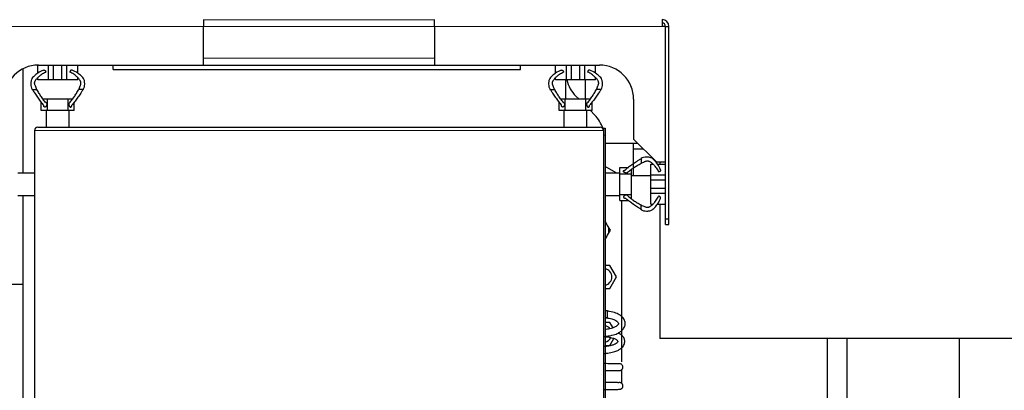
# Model space of a CAD drawing. Header units: inches. Extents: x 0 to 17820, y -10 to 12600.
# Tile 30 of 116: x 4655 to 5520, y 2943 to 3268. Entities that reach past the tile are written whole.
import ezdxf

# ---------------------------------------------------------------- set-up
doc = ezdxf.new("R2010")
doc.units = ezdxf.units.IN
doc.layers.add('1', color=7, linetype='Continuous', true_color=0xffffff)

msp = doc.modelspace()

# ---------------------------------------------------------------- linework, layer by layer
at = {"layer": '1', "color": 110, "linetype": 'Continuous', "lineweight": 13}
for p, q in [((4816.59, 3262.645), (4616.59, 3262.645)), ((5019.59, 3262.382), (4816.59, 3262.382)), ((4816.594, 3268.331), (5019.584, 3268.331)), ((5219.59, 3262.645), (5019.59, 3262.645)), ((4816.59, 3234.645), (5019.59, 3234.645)), ((5168.09, 3171.345), (4668.09, 3171.345)), ((5168.09, 3167.145), (5169.59, 3167.145))]:
    msp.add_line(p, q, dxfattribs=at)
at = {"layer": '1', "color": 2, "linetype": 'Continuous', "lineweight": 25}
for p, q in [((4816.59, 3268.645), (4816.59, 3262.645)), ((4816.59, 3228.645), (4816.59, 3262.645)), ((5019.59, 3262.645), (5019.59, 3268.645)), ((5019.59, 3262.645), (5019.59, 3228.645)), ((5219.59, 3268.645), (5219.59, 3262.645)), ((5222.588, 3262.645), (5219.59, 3262.645)), ((5222.588, 3143.645), (5222.588, 3262.645)), ((5225.59, 3093.645), (5225.59, 3262.645)), ((4671.049, 3221.697), (4671.049, 3228.641)), ((4671.59, 3228.645), (4816.59, 3228.645)), ((4680.484, 3215.645), (4680.484, 3228.645)), ((4684.898, 3215.645), (4684.898, 3228.645)), ((4692.201, 3215.645), (4692.201, 3228.645)), ((4696.614, 3215.645), (4696.614, 3228.645)), ((4706.049, 3221.697), (4706.049, 3228.645)), ((4737.09, 3224.645), (4737.09, 3228.645)), ((4816.596, 3228.645), (5019.584, 3228.645)), ((5019.59, 3228.645), (5164.59, 3228.645)), ((5095.09, 3224.645), (5095.09, 3228.645)), ((5126.049, 3221.697), (5126.049, 3228.645)), ((5135.484, 3215.645), (5135.484, 3228.645)), ((5139.898, 3215.645), (5139.898, 3228.645)), ((5147.201, 3215.645), (5147.201, 3228.645)), ((5151.614, 3215.645), (5151.614, 3228.645)), ((5161.049, 3221.697), (5161.049, 3228.645)), ((4658.131, 3134.145), (4658.131, 3225.458)), ((4737.09, 3224.645), (5095.09, 3224.645)), ((4671.049, 3215.645), (4671.049, 3217.718)), ((4680.484, 3215.645), (4671.049, 3215.645)), ((4684.898, 3215.645), (4680.484, 3215.645)), ((4692.201, 3215.645), (4684.898, 3215.645)), ((4696.614, 3215.645), (4692.201, 3215.645)), ((4706.049, 3215.645), (4696.614, 3215.645)), ((4706.049, 3215.645), (4706.049, 3217.7)), ((5126.049, 3215.645), (5126.049, 3217.718)), ((5135.484, 3215.645), (5126.049, 3215.645)), ((5135.131, 3198.635), (5135.131, 3215.641)), ((5139.898, 3215.645), (5135.484, 3215.645)), ((5147.201, 3215.645), (5139.898, 3215.645)), ((5151.614, 3215.645), (5147.201, 3215.645)), ((5161.049, 3215.645), (5151.614, 3215.645)), ((5152.09, 3215.639), (5152.09, 3198.642)), ((5161.049, 3215.645), (5161.049, 3217.7)), ((4674.049, 3188.645), (4674.049, 3196.125)), ((4679.549, 3198.645), (4675.804, 3198.645)), ((4697.549, 3198.645), (4679.549, 3198.645)), ((4679.549, 3188.645), (4679.549, 3198.645)), ((4701.295, 3198.645), (4697.549, 3198.645)), ((4697.549, 3188.645), (4697.549, 3198.645)), ((4703.049, 3188.645), (4703.049, 3196.125)), ((5129.049, 3188.645), (5129.049, 3196.125)), ((5134.549, 3198.645), (5130.804, 3198.645)), ((5152.549, 3198.645), (5134.549, 3198.645)), ((5134.549, 3188.645), (5134.549, 3198.645)), ((5146.59, 3198.645), (5143.876, 3201.359)), ((5152.549, 3188.645), (5152.549, 3198.645)), ((5156.295, 3198.645), (5152.549, 3198.645)), ((5158.049, 3188.645), (5158.049, 3196.125)), ((5194.59, 3198.645), (5194.59, 3163.645)), ((4678.59, 3188.645), (4674.049, 3188.645)), ((4679.549, 3188.645), (4678.59, 3188.645)), ((4678.59, 3174.145), (4678.59, 3188.645)), ((4697.549, 3188.645), (4679.549, 3188.645)), ((4698.59, 3188.645), (4697.549, 3188.645)), ((4703.049, 3188.645), (4698.59, 3188.645)), ((4698.59, 3174.145), (4698.59, 3188.645)), ((5133.59, 3188.645), (5129.049, 3188.645)), ((5134.549, 3188.645), (5133.59, 3188.645)), ((5133.59, 3174.145), (5133.59, 3188.645)), ((5152.549, 3188.645), (5134.549, 3188.645)), ((5153.59, 3188.645), (5152.549, 3188.645)), ((5158.049, 3188.645), (5153.59, 3188.645)), ((5153.59, 3174.145), (5153.59, 3188.645)), ((5160.303, 3184.932), (5156.59, 3188.646)), ((4668.09, 3171.345), (4668.09, 2796.945)), ((4670.89, 3174.145), (5165.29, 3174.145)), ((5168.09, 3173.145), (5169.59, 3173.145)), ((5168.09, 3173.145), (5168.09, 3171.345)), ((5168.09, 3171.345), (5168.09, 2796.945)), ((5169.59, 3173.145), (5169.59, 3167.145)), ((5169.59, 3167.145), (5169.59, 2821.145)), ((5169.59, 3160.245), (5197.989, 3160.245)), ((5194.224, 3160.25), (5194.224, 3131.346)), ((5194.59, 3163.645), (5214.59, 3143.645)), ((5203.258, 3154.977), (5194.224, 3154.977)), ((5209.59, 3141.686), (5211.662, 3141.686)), ((5209.59, 3132.251), (5209.59, 3141.686)), ((5214.59, 3143.645), (5222.588, 3143.645)), ((5215.641, 3141.686), (5222.54, 3141.686)), ((5217.59, 3143.643), (5217.59, 3141.682)), ((4653.59, 3134.145), (4668.09, 3134.145)), ((5179.239, 3134.146), (5169.59, 3139.716)), ((5169.59, 3134.145), (5182.59, 3134.145)), ((5182.59, 3138.686), (5190.07, 3138.686)), ((5182.59, 3134.145), (5182.59, 3138.686)), ((5182.59, 3133.186), (5182.59, 3134.145)), ((5182.59, 3133.186), (5192.59, 3133.186)), ((5182.59, 3115.186), (5182.59, 3133.186)), ((5192.59, 3133.186), (5192.59, 3136.931)), ((5192.59, 3115.186), (5192.59, 3133.186)), ((5209.59, 3127.837), (5209.59, 3132.251)), ((5209.59, 3132.251), (5222.54, 3132.251)), ((5209.591, 3131.345), (5192.591, 3131.345)), ((5209.59, 3120.535), (5209.59, 3127.837)), ((5209.59, 3127.837), (5222.54, 3127.837)), ((5182.59, 3114.145), (5182.59, 3115.186)), ((5182.59, 3115.186), (5192.59, 3115.186)), ((5192.59, 3111.44), (5192.59, 3115.186)), ((5209.59, 3116.121), (5209.59, 3120.535)), ((5209.59, 3120.535), (5222.54, 3120.535)), ((5209.59, 3106.686), (5209.59, 3116.121)), ((5209.59, 3116.121), (5222.54, 3116.121)), ((4653.59, 3114.145), (4668.09, 3114.145)), ((4658.131, 3036.145), (4658.131, 3114.145)), ((5169.59, 3114.145), (5182.59, 3114.145)), ((5182.59, 3109.686), (5182.59, 3114.145)), ((5182.59, 3109.686), (5190.07, 3109.686)), ((5184.09, 2968.025), (5184.09, 3109.682)), ((5209.59, 3106.686), (5211.645, 3106.686)), ((5215.641, 3106.686), (5222.54, 3106.686)), ((5217.59, 3106.686), (5217.59, 2988.645)), ((5171.756, 3087.895), (5169.59, 3091.648)), ((5222.54, 3088.645), (5222.54, 3093.645)), ((5222.54, 3093.645), (5225.59, 3093.645)), ((5225.59, 3088.645), (5225.59, 3093.645)), ((5174.21, 3083.645), (5171.756, 3087.895)), ((5171.756, 3079.395), (5174.21, 3083.645)), ((5222.54, 3088.645), (5225.59, 3088.645)), ((5169.59, 3075.643), (5171.756, 3079.395)), ((5173.788, 3052.78), (5169.59, 3052.78)), ((5179.639, 3042.645), (5173.788, 3052.78)), ((5173.788, 3032.511), (5179.639, 3042.645)), ((4658.131, 3036.145), (4646.131, 3036.145)), ((4658.131, 2793.116), (4658.131, 3036.145)), ((5169.59, 3032.511), (5173.788, 3032.511)), ((5171.59, 3012.945), (5169.59, 3012.945)), ((5171.59, 3009.945), (5171.59, 3012.945)), ((5169.59, 3006.945), (5171.59, 3006.945)), ((5173.788, 3002.78), (5169.59, 3002.78)), ((5171.59, 3006.945), (5171.59, 3009.945)), ((5176.551, 2997.994), (5173.788, 3002.78)), ((5173.788, 2982.511), (5177.312, 2988.615)), ((6078.59, 2988.645), (5217.59, 2988.645)), ((5365.09, 2797.345), (5365.09, 2988.648)), ((5382.09, 2813.845), (5382.09, 2988.643)), ((5481.09, 2910.845), (5481.09, 2988.643)), ((5169.59, 2982.511), (5173.788, 2982.511)), ((5184.09, 2949.113), (5184.09, 2961.253))]:
    msp.add_line(p, q, dxfattribs=at)
for centre, radius, start, end in [((5219.54, 3262.645), 3, 0, 90), ((5219.59, 3262.645), 6, 0, 90), ((4671.59, 3198.645), 30, 90, 180), ((5164.59, 3198.645), 30, 0, 90), ((5165.09, 3222.572), 30, 193.349531, 225), ((5139.09, 3163.719), 30, 17.619609, 45), ((4670.89, 3171.345), 2.8, 90, 180), ((5165.29, 3171.345), 2.8, 0, 90), ((5164.395, 3083.645), 8.5, 0, 52.329375), ((5164.395, 3083.645), 8.5, 307.670625, 0), ((5167.937, 3042.645), 7.5, 0, 77.270625), ((5167.937, 3042.645), 7.5, 282.729375, 0), ((5167.937, 2992.645), 7.5, 37.87875, 77.270625), ((5167.937, 2992.645), 7.5, 282.729375, 333.984375)]:
    msp.add_arc(centre, radius, start, end, dxfattribs=at)
for points, degree in [([(5222.588, 3262.645), (5225.59, 3262.645)], 1), ([(5222.54, 3093.645), (5222.54, 3143.645)], 1), ([(5183.114, 2966.39), (5183.082, 2966.404), (5182.935, 2966.417), (5182.672, 2966.43)], 3)]:
    msp.add_open_spline(points, degree=degree, dxfattribs=at)
for points, degree, knots in [([(4675.952, 3224.262), (4674.254, 3223.641), (4671.45, 3222.2), (4667.94, 3219.215), (4665.606, 3216.956), (4665.074, 3214.446), (4664.906, 3213.045), (4664.804, 3211.444), (4665.128, 3209.318), (4665.679, 3207.857), (4666.067, 3207.145)], 3, [0, 0, 0, 0, 0.3057219, 0.5211059, 0.712294, 0.7750051, 0.8088257, 0.8440172, 0.9185347, 1, 1, 1, 1]), ([(4670.233, 3207.145), (4670.004, 3207.636), (4669.533, 3208.65), (4668.951, 3210.042), (4668.528, 3211.211), (4668.247, 3212.125), (4668.175, 3212.913), (4668.228, 3213.503), (4668.334, 3213.908), (4668.476, 3214.277), (4668.69, 3214.73), (4669.088, 3215.443), (4669.689, 3216.277), (4670.434, 3217.126), (4671.202, 3217.891), (4671.982, 3218.617), (4673.037, 3219.54), (4674.396, 3220.614), (4676.112, 3221.692), (4677.315, 3222.26), (4677.936, 3222.505)], 3, [0, 0, 0, 0, 0.0625, 0.125, 0.15625, 0.1875, 0.21875, 0.234375, 0.25, 0.265625, 0.28125, 0.3125, 0.375, 0.4375, 0.5, 0.5625, 0.625, 0.75, 0.875, 1, 1, 1, 1]), ([(4675.954, 3224.264), (4676.076, 3224.305), (4676.505, 3224.356), (4677.102, 3224.114), (4677.582, 3223.61), (4677.895, 3222.899), (4677.935, 3222.505)], 2, [0, 0, 0, 0.0941003, 0.3205752, 0.5470502, 0.7735251, 1, 1, 1]), ([(4701.145, 3224.263), (4701.096, 3224.28), (4701.046, 3224.294), (4700.997, 3224.306), (4700.926, 3224.318), (4700.754, 3224.334), (4700.53, 3224.325), (4700.289, 3224.258), (4700.06, 3224.134), (4699.87, 3223.976), (4699.685, 3223.789), (4699.492, 3223.548), (4699.347, 3223.283), (4699.241, 3222.989), (4699.181, 3222.677), (4699.163, 3222.505)], 5, [0, 0, 0, 0, 0, 0, 0.0937925, 0.0937925, 0.0937925, 0.131946, 0.3206755, 0.5090797, 0.5468962, 0.5468962, 0.5468962, 0.7533573, 1, 1, 1, 1, 1, 1]), ([(4706.865, 3207.145), (4707.095, 3207.636), (4707.566, 3208.65), (4708.148, 3210.042), (4708.571, 3211.211), (4708.852, 3212.125), (4708.923, 3212.913), (4708.871, 3213.503), (4708.765, 3213.908), (4708.623, 3214.277), (4708.409, 3214.73), (4708.011, 3215.443), (4707.41, 3216.277), (4706.665, 3217.126), (4705.897, 3217.891), (4705.117, 3218.617), (4704.062, 3219.54), (4702.703, 3220.614), (4700.987, 3221.692), (4699.784, 3222.26), (4699.163, 3222.505)], 3, [0, 0, 0, 0, 0.0625, 0.125, 0.15625, 0.1875, 0.21875, 0.234375, 0.25, 0.265625, 0.28125, 0.3125, 0.375, 0.4375, 0.5, 0.5625, 0.625, 0.75, 0.875, 1, 1, 1, 1]), ([(4711.032, 3207.145), (4711.42, 3207.857), (4711.971, 3209.318), (4712.294, 3211.444), (4712.193, 3213.045), (4712.024, 3214.446), (4711.493, 3216.956), (4709.159, 3219.215), (4705.648, 3222.2), (4702.845, 3223.641), (4701.146, 3224.262)], 3, [0, 0, 0, 0, 0.0814653, 0.1559828, 0.1911743, 0.2249949, 0.287706, 0.4788941, 0.6942781, 1, 1, 1, 1]), ([(5130.952, 3224.262), (5129.254, 3223.641), (5126.45, 3222.2), (5122.94, 3219.215), (5120.606, 3216.956), (5120.074, 3214.446), (5119.906, 3213.045), (5119.804, 3211.444), (5120.128, 3209.318), (5120.679, 3207.857), (5121.067, 3207.145)], 3, [0, 0, 0, 0, 0.3057219, 0.5211059, 0.712294, 0.7750051, 0.8088257, 0.8440172, 0.9185347, 1, 1, 1, 1]), ([(5125.233, 3207.145), (5125.004, 3207.636), (5124.533, 3208.65), (5123.951, 3210.042), (5123.528, 3211.211), (5123.247, 3212.125), (5123.175, 3212.913), (5123.228, 3213.503), (5123.334, 3213.908), (5123.476, 3214.277), (5123.69, 3214.73), (5124.088, 3215.443), (5124.689, 3216.277), (5125.434, 3217.126), (5126.202, 3217.891), (5126.982, 3218.617), (5128.037, 3219.54), (5129.396, 3220.614), (5131.112, 3221.692), (5132.315, 3222.26), (5132.936, 3222.505)], 3, [0, 0, 0, 0, 0.0625, 0.125, 0.15625, 0.1875, 0.21875, 0.234375, 0.25, 0.265625, 0.28125, 0.3125, 0.375, 0.4375, 0.5, 0.5625, 0.625, 0.75, 0.875, 1, 1, 1, 1]), ([(5130.954, 3224.264), (5131.076, 3224.305), (5131.505, 3224.356), (5132.102, 3224.114), (5132.582, 3223.61), (5132.895, 3222.899), (5132.935, 3222.505)], 2, [0, 0, 0, 0.0941003, 0.3205752, 0.5470502, 0.7735251, 1, 1, 1]), ([(5156.145, 3224.263), (5156.096, 3224.28), (5156.046, 3224.294), (5155.997, 3224.306), (5155.926, 3224.318), (5155.754, 3224.334), (5155.53, 3224.325), (5155.289, 3224.258), (5155.06, 3224.134), (5154.87, 3223.976), (5154.685, 3223.789), (5154.492, 3223.548), (5154.347, 3223.283), (5154.241, 3222.989), (5154.181, 3222.677), (5154.163, 3222.505)], 5, [0, 0, 0, 0, 0, 0, 0.0937925, 0.0937925, 0.0937925, 0.131946, 0.3206755, 0.5090797, 0.5468962, 0.5468962, 0.5468962, 0.7533573, 1, 1, 1, 1, 1, 1]), ([(5161.865, 3207.145), (5162.095, 3207.636), (5162.566, 3208.65), (5163.148, 3210.042), (5163.571, 3211.211), (5163.852, 3212.125), (5163.923, 3212.913), (5163.871, 3213.503), (5163.765, 3213.908), (5163.623, 3214.277), (5163.409, 3214.73), (5163.011, 3215.443), (5162.41, 3216.277), (5161.665, 3217.126), (5160.897, 3217.891), (5160.117, 3218.617), (5159.062, 3219.54), (5157.703, 3220.614), (5155.987, 3221.692), (5154.784, 3222.26), (5154.163, 3222.505)], 3, [0, 0, 0, 0, 0.0625, 0.125, 0.15625, 0.1875, 0.21875, 0.234375, 0.25, 0.265625, 0.28125, 0.3125, 0.375, 0.4375, 0.5, 0.5625, 0.625, 0.75, 0.875, 1, 1, 1, 1]), ([(5166.032, 3207.145), (5166.42, 3207.857), (5166.971, 3209.318), (5167.294, 3211.444), (5167.193, 3213.045), (5167.024, 3214.446), (5166.493, 3216.956), (5164.159, 3219.215), (5160.648, 3222.2), (5157.845, 3223.641), (5156.146, 3224.262)], 3, [0, 0, 0, 0, 0.0814653, 0.1559828, 0.1911743, 0.2249949, 0.287706, 0.4788941, 0.6942781, 1, 1, 1, 1]), ([(4666.452, 3207.145), (4666.377, 3207.145), (4666.241, 3207.145), (4666.117, 3207.145), (4666.051, 3207.145), (4666.056, 3207.145), (4666.099, 3207.145), (4666.172, 3207.145), (4666.315, 3207.145), (4666.549, 3207.145), (4666.856, 3207.145), (4667.138, 3207.145), (4667.43, 3207.145), (4667.765, 3207.145), (4668.137, 3207.145), (4668.494, 3207.145), (4668.8, 3207.145), (4669.105, 3207.145), (4669.434, 3207.145), (4669.706, 3207.145), (4669.943, 3207.145), (4670.139, 3207.145), (4670.233, 3207.145)], 5, [0, 0, 0, 0, 0, 0, 0.1042545, 0.2083296, 0.25, 0.25, 0.25, 0.3128199, 0.4171102, 0.5, 0.5, 0.5, 0.5210512, 0.6251827, 0.7291347, 0.75, 0.75, 0.75, 0.8639149, 1, 1, 1, 1, 1, 1]), ([(4666.452, 3207.145), (4666.829, 3206.416), (4667.639, 3205.062), (4668.892, 3203.145), (4670.152, 3201.281), (4671.4, 3199.489), (4672.621, 3197.792), (4674.205, 3195.71), (4675.368, 3194.317), (4676.138, 3193.465)], 3, [0, 0, 0, 0, 0.125, 0.25, 0.375, 0.5, 0.625, 0.75, 1, 1, 1, 1]), ([(4678.838, 3194.822), (4677.996, 3195.708), (4676.784, 3197.109), (4675.28, 3199.11), (4674.209, 3200.639), (4673.186, 3202.203), (4672.194, 3203.804), (4671.215, 3205.443), (4670.566, 3206.573), (4670.233, 3207.145)], 3, [0, 0, 0, 0, 0.25, 0.375, 0.5, 0.625, 0.75, 0.875, 1, 1, 1, 1]), ([(4698.26, 3194.822), (4699.102, 3195.708), (4700.315, 3197.109), (4701.819, 3199.11), (4702.89, 3200.639), (4703.912, 3202.203), (4704.905, 3203.804), (4705.883, 3205.443), (4706.532, 3206.573), (4706.865, 3207.145)], 3, [0, 0, 0, 0, 0.25, 0.375, 0.5, 0.625, 0.75, 0.875, 1, 1, 1, 1]), ([(4710.646, 3207.145), (4710.27, 3206.416), (4709.46, 3205.062), (4708.207, 3203.145), (4706.946, 3201.281), (4705.698, 3199.489), (4704.477, 3197.792), (4702.893, 3195.71), (4701.731, 3194.317), (4700.96, 3193.465)], 3, [0, 0, 0, 0, 0.125, 0.25, 0.375, 0.5, 0.625, 0.75, 1, 1, 1, 1]), ([(4710.646, 3207.145), (4710.722, 3207.145), (4710.858, 3207.145), (4710.981, 3207.145), (4711.048, 3207.145), (4711.043, 3207.145), (4710.999, 3207.145), (4710.942, 3207.145), (4710.877, 3207.145), (4710.79, 3207.145), (4710.646, 3207.145), (4710.46, 3207.145), (4710.317, 3207.145), (4710.158, 3207.145), (4709.961, 3207.145), (4709.669, 3207.145), (4709.486, 3207.145), (4709.302, 3207.145), (4709.118, 3207.145), (4708.817, 3207.145), (4708.639, 3207.145), (4708.466, 3207.145), (4708.299, 3207.145), (4707.994, 3207.145), (4707.665, 3207.145), (4707.393, 3207.145), (4707.156, 3207.145), (4706.96, 3207.145), (4706.865, 3207.145)], 5, [0, 0, 0, 0, 0, 0, 0.1042545, 0.2083296, 0.25, 0.25, 0.25, 0.3128199, 0.375, 0.375, 0.375, 0.4171102, 0.5, 0.5, 0.5, 0.5210512, 0.625, 0.625, 0.625, 0.6251827, 0.7291347, 0.75, 0.75, 0.75, 0.8639149, 1, 1, 1, 1, 1, 1]), ([(5121.452, 3207.145), (5121.377, 3207.145), (5121.241, 3207.145), (5121.117, 3207.145), (5121.051, 3207.145), (5121.056, 3207.145), (5121.099, 3207.145), (5121.172, 3207.145), (5121.315, 3207.145), (5121.549, 3207.145), (5121.856, 3207.145), (5122.138, 3207.145), (5122.43, 3207.145), (5122.765, 3207.145), (5123.137, 3207.145), (5123.494, 3207.145), (5123.8, 3207.145), (5124.105, 3207.145), (5124.434, 3207.145), (5124.706, 3207.145), (5124.943, 3207.145), (5125.139, 3207.145), (5125.233, 3207.145)], 5, [0, 0, 0, 0, 0, 0, 0.1042545, 0.2083296, 0.25, 0.25, 0.25, 0.3128199, 0.4171102, 0.5, 0.5, 0.5, 0.5210512, 0.6251827, 0.7291347, 0.75, 0.75, 0.75, 0.8639149, 1, 1, 1, 1, 1, 1]), ([(5121.452, 3207.145), (5121.829, 3206.416), (5122.639, 3205.062), (5123.892, 3203.145), (5125.152, 3201.281), (5126.4, 3199.489), (5127.621, 3197.792), (5129.205, 3195.71), (5130.368, 3194.317), (5131.138, 3193.465)], 3, [0, 0, 0, 0, 0.125, 0.25, 0.375, 0.5, 0.625, 0.75, 1, 1, 1, 1]), ([(5133.838, 3194.822), (5132.996, 3195.708), (5131.784, 3197.109), (5130.28, 3199.11), (5129.209, 3200.639), (5128.186, 3202.203), (5127.194, 3203.804), (5126.215, 3205.443), (5125.566, 3206.573), (5125.233, 3207.145)], 3, [0, 0, 0, 0, 0.25, 0.375, 0.5, 0.625, 0.75, 0.875, 1, 1, 1, 1]), ([(5153.26, 3194.822), (5154.102, 3195.708), (5155.315, 3197.109), (5156.819, 3199.11), (5157.89, 3200.639), (5158.912, 3202.203), (5159.905, 3203.804), (5160.883, 3205.443), (5161.532, 3206.573), (5161.865, 3207.145)], 3, [0, 0, 0, 0, 0.25, 0.375, 0.5, 0.625, 0.75, 0.875, 1, 1, 1, 1]), ([(5165.646, 3207.145), (5165.27, 3206.416), (5164.46, 3205.062), (5163.207, 3203.145), (5161.946, 3201.281), (5160.698, 3199.489), (5159.477, 3197.792), (5157.893, 3195.71), (5156.731, 3194.317), (5155.96, 3193.465)], 3, [0, 0, 0, 0, 0.125, 0.25, 0.375, 0.5, 0.625, 0.75, 1, 1, 1, 1]), ([(5165.646, 3207.145), (5165.722, 3207.145), (5165.858, 3207.145), (5165.981, 3207.145), (5166.048, 3207.145), (5166.043, 3207.145), (5165.999, 3207.145), (5165.942, 3207.145), (5165.877, 3207.145), (5165.79, 3207.145), (5165.646, 3207.145), (5165.46, 3207.145), (5165.317, 3207.145), (5165.158, 3207.145), (5164.961, 3207.145), (5164.669, 3207.145), (5164.486, 3207.145), (5164.302, 3207.145), (5164.118, 3207.145), (5163.817, 3207.145), (5163.639, 3207.145), (5163.466, 3207.145), (5163.299, 3207.145), (5162.994, 3207.145), (5162.665, 3207.145), (5162.393, 3207.145), (5162.156, 3207.145), (5161.96, 3207.145), (5161.865, 3207.145)], 5, [0, 0, 0, 0, 0, 0, 0.1042545, 0.2083296, 0.25, 0.25, 0.25, 0.3128199, 0.375, 0.375, 0.375, 0.4171102, 0.5, 0.5, 0.5, 0.5210512, 0.625, 0.625, 0.625, 0.6251827, 0.7291347, 0.75, 0.75, 0.75, 0.8639149, 1, 1, 1, 1, 1, 1]), ([(4678.838, 3194.822), (4678.927, 3193.955), (4678.511, 3192.741), (4678.092, 3192.113), (4677.562, 3191.774), (4676.967, 3191.809), (4676.49, 3192.244), (4676.18, 3193.022), (4676.139, 3193.465)], 2, [0, 0, 0, 0.25, 0.375, 0.5, 0.625, 0.75, 0.875, 1, 1, 1]), ([(4698.26, 3194.822), (4698.241, 3194.635), (4698.228, 3194.286), (4698.252, 3193.936), (4698.312, 3193.596), (4698.412, 3193.249), (4698.516, 3192.955), (4698.578, 3192.808), (4698.647, 3192.669), (4698.723, 3192.538), (4698.859, 3192.335), (4698.946, 3192.221), (4699.04, 3192.119), (4699.14, 3192.032), (4699.315, 3191.914), (4699.444, 3191.848), (4699.558, 3191.809), (4699.675, 3191.789), (4699.849, 3191.789), (4700.003, 3191.812), (4700.117, 3191.849), (4700.225, 3191.907), (4700.36, 3192.011), (4700.517, 3192.17), (4700.685, 3192.406), (4700.816, 3192.703), (4700.905, 3193.036), (4700.947, 3193.322), (4700.96, 3193.465)], 5, [0, 0, 0, 0, 0, 0, 0.1360851, 0.25, 0.25, 0.25, 0.2708653, 0.3748173, 0.375, 0.375, 0.375, 0.4789488, 0.5, 0.5, 0.5, 0.5828898, 0.625, 0.625, 0.625, 0.6871801, 0.75, 0.75, 0.75, 0.7916704, 0.8957455, 1, 1, 1, 1, 1, 1]), ([(5133.838, 3194.822), (5133.927, 3193.955), (5133.511, 3192.741), (5133.092, 3192.113), (5132.562, 3191.774), (5131.967, 3191.809), (5131.49, 3192.244), (5131.18, 3193.022), (5131.139, 3193.465)], 2, [0, 0, 0, 0.25, 0.375, 0.5, 0.625, 0.75, 0.875, 1, 1, 1]), ([(5153.26, 3194.822), (5153.241, 3194.635), (5153.228, 3194.286), (5153.252, 3193.936), (5153.312, 3193.596), (5153.412, 3193.249), (5153.516, 3192.955), (5153.578, 3192.808), (5153.647, 3192.669), (5153.723, 3192.538), (5153.859, 3192.335), (5153.946, 3192.221), (5154.04, 3192.119), (5154.14, 3192.032), (5154.315, 3191.914), (5154.444, 3191.848), (5154.558, 3191.809), (5154.675, 3191.789), (5154.849, 3191.789), (5155.003, 3191.812), (5155.117, 3191.849), (5155.225, 3191.907), (5155.36, 3192.011), (5155.517, 3192.17), (5155.685, 3192.406), (5155.816, 3192.703), (5155.905, 3193.036), (5155.947, 3193.322), (5155.96, 3193.465)], 5, [0, 0, 0, 0, 0, 0, 0.1360851, 0.25, 0.25, 0.25, 0.2708653, 0.3748173, 0.375, 0.375, 0.375, 0.4789488, 0.5, 0.5, 0.5, 0.5828898, 0.625, 0.625, 0.625, 0.6871801, 0.75, 0.75, 0.75, 0.7916704, 0.8957455, 1, 1, 1, 1, 1, 1]), ([(5201.09, 3146.283), (5200.36, 3145.907), (5199.006, 3145.096), (5197.089, 3143.843), (5195.225, 3142.583), (5193.433, 3141.335), (5191.736, 3140.114), (5189.655, 3138.53), (5188.261, 3137.367), (5187.409, 3136.597)], 3, [0, 0, 0, 0, 0.125, 0.25, 0.375, 0.5, 0.625, 0.75, 1, 1, 1, 1]), ([(5188.767, 3133.897), (5189.652, 3134.739), (5191.053, 3135.951), (5193.055, 3137.455), (5194.583, 3138.526), (5196.148, 3139.549), (5197.748, 3140.541), (5199.387, 3141.52), (5200.517, 3142.169), (5201.09, 3142.502)], 3, [0, 0, 0, 0, 0.25, 0.375, 0.5, 0.625, 0.75, 0.875, 1, 1, 1, 1]), ([(5218.207, 3136.783), (5217.585, 3138.482), (5216.145, 3141.285), (5213.159, 3144.795), (5210.9, 3147.129), (5208.39, 3147.661), (5206.989, 3147.83), (5205.389, 3147.931), (5203.263, 3147.608), (5201.802, 3147.056), (5201.09, 3146.668)], 3, [0, 0, 0, 0, 0.3057219, 0.5211059, 0.712294, 0.7750051, 0.8088257, 0.8440172, 0.9185347, 1, 1, 1, 1]), ([(5201.09, 3146.283), (5201.09, 3146.358), (5201.09, 3146.494), (5201.09, 3146.618), (5201.09, 3146.684), (5201.09, 3146.679), (5201.09, 3146.636), (5201.09, 3146.563), (5201.09, 3146.42), (5201.09, 3146.186), (5201.09, 3145.879), (5201.09, 3145.597), (5201.09, 3145.305), (5201.09, 3144.971), (5201.09, 3144.598), (5201.09, 3144.241), (5201.09, 3143.936), (5201.09, 3143.63), (5201.09, 3143.301), (5201.09, 3143.029), (5201.09, 3142.792), (5201.09, 3142.596), (5201.09, 3142.502)], 5, [0, 0, 0, 0, 0, 0, 0.1042545, 0.2083296, 0.25, 0.25, 0.25, 0.3128199, 0.4171102, 0.5, 0.5, 0.5, 0.5210512, 0.6251827, 0.7291347, 0.75, 0.75, 0.75, 0.8639149, 1, 1, 1, 1, 1, 1]), ([(5201.09, 3142.502), (5201.58, 3142.731), (5202.594, 3143.202), (5203.986, 3143.784), (5205.156, 3144.207), (5206.069, 3144.488), (5206.858, 3144.56), (5207.447, 3144.507), (5207.852, 3144.401), (5208.221, 3144.259), (5208.674, 3144.045), (5209.387, 3143.648), (5210.221, 3143.046), (5211.07, 3142.301), (5211.835, 3141.533), (5212.562, 3140.753), (5213.484, 3139.699), (5214.558, 3138.339), (5215.636, 3136.623), (5216.204, 3135.421), (5216.449, 3134.799)], 3, [0, 0, 0, 0, 0.0625, 0.125, 0.15625, 0.1875, 0.21875, 0.234375, 0.25, 0.265625, 0.28125, 0.3125, 0.375, 0.4375, 0.5, 0.5625, 0.625, 0.75, 0.875, 1, 1, 1, 1]), ([(5188.767, 3133.897), (5187.899, 3133.808), (5186.685, 3134.224), (5186.057, 3134.643), (5185.719, 3135.173), (5185.753, 3135.768), (5186.189, 3136.246), (5186.966, 3136.555), (5187.409, 3136.596)], 2, [0, 0, 0, 0.25, 0.375, 0.5, 0.625, 0.75, 0.875, 1, 1, 1]), ([(5218.208, 3136.781), (5218.25, 3136.659), (5218.3, 3136.231), (5218.058, 3135.633), (5217.554, 3135.153), (5216.843, 3134.841), (5216.449, 3134.8)], 2, [0, 0, 0, 0.0941003, 0.3205752, 0.5470502, 0.7735251, 1, 1, 1]), ([(5188.767, 3114.475), (5188.579, 3114.494), (5188.231, 3114.507), (5187.881, 3114.483), (5187.54, 3114.423), (5187.193, 3114.323), (5186.9, 3114.219), (5186.752, 3114.157), (5186.613, 3114.088), (5186.482, 3114.012), (5186.279, 3113.876), (5186.165, 3113.789), (5186.063, 3113.695), (5185.976, 3113.595), (5185.858, 3113.42), (5185.792, 3113.291), (5185.753, 3113.177), (5185.733, 3113.06), (5185.733, 3112.886), (5185.756, 3112.732), (5185.794, 3112.618), (5185.851, 3112.51), (5185.956, 3112.375), (5186.115, 3112.218), (5186.35, 3112.05), (5186.648, 3111.919), (5186.98, 3111.831), (5187.266, 3111.788), (5187.409, 3111.775)], 5, [0, 0, 0, 0, 0, 0, 0.1360851, 0.25, 0.25, 0.25, 0.2708653, 0.3748173, 0.375, 0.375, 0.375, 0.4789488, 0.5, 0.5, 0.5, 0.5828898, 0.625, 0.625, 0.625, 0.6871801, 0.75, 0.75, 0.75, 0.7916704, 0.8957455, 1, 1, 1, 1, 1, 1]), ([(5201.09, 3102.089), (5200.36, 3102.465), (5199.006, 3103.276), (5197.089, 3104.528), (5195.225, 3105.789), (5193.433, 3107.037), (5191.736, 3108.258), (5189.655, 3109.842), (5188.261, 3111.004), (5187.409, 3111.775)], 3, [0, 0, 0, 0, 0.125, 0.25, 0.375, 0.5, 0.625, 0.75, 1, 1, 1, 1]), ([(5188.767, 3114.475), (5189.652, 3113.633), (5191.053, 3112.42), (5193.055, 3110.916), (5194.583, 3109.845), (5196.148, 3108.823), (5197.748, 3107.83), (5199.387, 3106.852), (5200.517, 3106.203), (5201.09, 3105.87)], 3, [0, 0, 0, 0, 0.25, 0.375, 0.5, 0.625, 0.75, 0.875, 1, 1, 1, 1]), ([(5201.09, 3105.87), (5201.58, 3105.64), (5202.594, 3105.169), (5203.986, 3104.587), (5205.156, 3104.164), (5206.069, 3103.884), (5206.858, 3103.812), (5207.447, 3103.864), (5207.852, 3103.97), (5208.221, 3104.112), (5208.674, 3104.327), (5209.387, 3104.724), (5210.221, 3105.325), (5211.07, 3106.07), (5211.835, 3106.838), (5212.562, 3107.618), (5213.484, 3108.673), (5214.558, 3110.032), (5215.636, 3111.748), (5216.204, 3112.951), (5216.449, 3113.572)], 3, [0, 0, 0, 0, 0.0625, 0.125, 0.15625, 0.1875, 0.21875, 0.234375, 0.25, 0.265625, 0.28125, 0.3125, 0.375, 0.4375, 0.5, 0.5625, 0.625, 0.75, 0.875, 1, 1, 1, 1]), ([(5201.09, 3101.703), (5201.802, 3101.315), (5203.263, 3100.764), (5205.389, 3100.441), (5206.989, 3100.542), (5208.39, 3100.711), (5210.9, 3101.242), (5213.159, 3103.576), (5216.145, 3107.087), (5217.585, 3109.89), (5218.207, 3111.589)], 3, [0, 0, 0, 0, 0.0814653, 0.1559828, 0.1911743, 0.2249949, 0.287706, 0.4788941, 0.6942781, 1, 1, 1, 1]), ([(5218.207, 3111.59), (5218.224, 3111.639), (5218.238, 3111.689), (5218.25, 3111.739), (5218.262, 3111.809), (5218.279, 3111.981), (5218.27, 3112.205), (5218.202, 3112.446), (5218.078, 3112.675), (5217.921, 3112.865), (5217.733, 3113.05), (5217.492, 3113.243), (5217.228, 3113.388), (5216.933, 3113.494), (5216.622, 3113.554), (5216.449, 3113.572)], 5, [0, 0, 0, 0, 0, 0, 0.0937925, 0.0937925, 0.0937925, 0.131946, 0.3206755, 0.5090797, 0.5468962, 0.5468962, 0.5468962, 0.7533573, 1, 1, 1, 1, 1, 1]), ([(5201.09, 3102.089), (5201.09, 3102.013), (5201.09, 3101.877), (5201.09, 3101.754), (5201.09, 3101.687), (5201.09, 3101.692), (5201.09, 3101.736), (5201.09, 3101.794), (5201.09, 3101.858), (5201.09, 3101.945), (5201.09, 3102.089), (5201.09, 3102.275), (5201.09, 3102.418), (5201.09, 3102.577), (5201.09, 3102.775), (5201.09, 3103.066), (5201.09, 3103.249), (5201.09, 3103.433), (5201.09, 3103.617), (5201.09, 3103.918), (5201.09, 3104.096), (5201.09, 3104.269), (5201.09, 3104.436), (5201.09, 3104.741), (5201.09, 3105.07), (5201.09, 3105.342), (5201.09, 3105.579), (5201.09, 3105.776), (5201.09, 3105.87)], 5, [0, 0, 0, 0, 0, 0, 0.1042545, 0.2083296, 0.25, 0.25, 0.25, 0.3128199, 0.375, 0.375, 0.375, 0.4171102, 0.5, 0.5, 0.5, 0.5210512, 0.625, 0.625, 0.625, 0.6251827, 0.7291347, 0.75, 0.75, 0.75, 0.8639149, 1, 1, 1, 1, 1, 1]), ([(5169.124, 2990.459), (5170.316, 2990.546), (5173.455, 2990.908), (5178.005, 2991.986), (5181.76, 2993.698), (5184.459, 2995.657), (5186.438, 2998.068), (5187.425, 3001.231), (5186.876, 3004.605), (5185.103, 3007.193), (5182.603, 3009.254), (5178.843, 3011.146), (5174.74, 3012.158), (5172.155, 3012.537), (5171.64, 3012.602)], 3, [0, 0, 0, 0, 0.0646583, 0.1740908, 0.263375, 0.3320346, 0.4223845, 0.512638, 0.604345, 0.6920678, 0.7614893, 0.8548007, 0.9713638, 1, 1, 1, 1]), ([(5169.152, 3006.84), (5170.092, 3006.772), (5172.637, 3006.493), (5176.244, 3005.69), (5178.936, 3004.478), (5180.548, 3003.247), (5181.184, 3002.259), (5181.264, 3001.76), (5181.085, 3000.98), (5180.161, 2999.869), (5178.384, 2998.661), (5175.666, 2997.52), (5172.287, 2996.783), (5169.952, 2996.524), (5169.148, 2996.462)], 3, [0, 0, 0, 0, 0.0641632, 0.1785437, 0.2684807, 0.3356546, 0.4197883, 0.5073722, 0.5942775, 0.6819679, 0.7488783, 0.8362007, 0.9449553, 1, 1, 1, 1]), ([(5169.119, 2975.55), (5170.033, 2975.612), (5172.731, 2975.876), (5176.819, 2976.663), (5180.571, 2978.04), (5183.631, 2979.845), (5186.012, 2982.293), (5187.077, 2985.625), (5186.43, 2988.813), (5184.648, 2991.189), (5182.734, 2992.621), (5181.472, 2993.306), (5181.035, 2993.52)], 3, [0, 0, 0, 0, 0.0637831, 0.1910342, 0.2991953, 0.3878315, 0.520444, 0.6440925, 0.7591219, 0.869539, 0.9572079, 1, 1, 1, 1]), ([(5169.156, 2990.246), (5170.091, 2990.183), (5172.612, 2989.927), (5176.162, 2989.197), (5178.757, 2988.118), (5180.275, 2987.045), (5180.844, 2986.259), (5180.872, 2985.891), (5180.667, 2985.384), (5179.605, 2984.354), (5177.556, 2983.264), (5174.766, 2982.336), (5171.701, 2981.794), (5169.705, 2981.603), (5169.131, 2981.561)], 3, [0, 0, 0, 0, 0.0650675, 0.1807543, 0.2710048, 0.3376647, 0.421345, 0.5090993, 0.6025621, 0.7046215, 0.7740576, 0.8589858, 0.9600466, 1, 1, 1, 1]), ([(5183.024, 2966.418), (5182.922, 2966.441), (5182.176, 2966.47), (5179.981, 2966.5), (5177.784, 2966.518), (5175.101, 2966.532), (5172.146, 2966.541), (5170.123, 2966.544), (5169.136, 2966.544)], 3, [0, 0, 0, 0, 0.292601, 0.4384204, 0.5830885, 0.7269061, 0.8698198, 1, 1, 1, 1]), ([(5169.158, 2960.546), (5170.102, 2960.547), (5172.023, 2960.55), (5174.779, 2960.559), (5177.206, 2960.572), (5179.106, 2960.59), (5180.811, 2960.619), (5181.307, 2960.646), (5181.314, 2960.667)], 3, [0, 0, 0, 0, 0.1368812, 0.2872582, 0.4364088, 0.5845113, 0.732029, 1, 1, 1, 1]), ([(5181.251, 2960.686), (5181.498, 2960.609), (5181.979, 2960.52), (5182.699, 2960.568), (5183.338, 2960.765), (5183.897, 2961.079), (5184.376, 2961.501), (5184.76, 2962.024), (5185.022, 2962.615), (5185.189, 2963.409), (5185.104, 2964.35), (5184.651, 2965.301), (5183.953, 2966.013), (5183.383, 2966.301), (5183.069, 2966.404)], 3, [0, 0, 0, 0, 0.0809368, 0.1574332, 0.2278642, 0.2936862, 0.3616919, 0.4310298, 0.5000197, 0.5670059, 0.6891956, 0.7943788, 0.8984922, 1, 1, 1, 1]), ([(5169.136, 2943.946), (5170.124, 2943.947), (5172.148, 2943.951), (5175.107, 2943.96), (5177.795, 2943.975), (5179.996, 2943.994), (5182.198, 2944.026), (5182.949, 2944.057), (5183.053, 2944.081)], 3, [0, 0, 0, 0, 0.1301356, 0.2729866, 0.416774, 0.5614404, 0.7072839, 1, 1, 1, 1]), ([(5181.286, 2949.816), (5181.278, 2949.838), (5180.785, 2949.867), (5179.09, 2949.897), (5177.195, 2949.916), (5174.773, 2949.931), (5172.02, 2949.94), (5170.101, 2949.943), (5169.159, 2949.944)], 3, [0, 0, 0, 0, 0.2669909, 0.4146523, 0.5629288, 0.7122875, 0.862911, 1, 1, 1, 1]), ([(5183.1, 2944.096), (5183.345, 2944.179), (5183.785, 2944.39), (5184.339, 2944.852), (5184.74, 2945.387), (5185.009, 2945.971), (5185.15, 2946.595), (5185.156, 2947.245), (5185.023, 2947.877), (5184.694, 2948.619), (5184.074, 2949.332), (5183.149, 2949.834), (5182.164, 2949.998), (5181.532, 2949.896), (5181.216, 2949.794)], 3, [0, 0, 0, 0, 0.0804164, 0.1565158, 0.2266171, 0.2921519, 0.3599372, 0.4290823, 0.4978809, 0.5646815, 0.6866616, 0.7921663, 0.8971046, 1, 1, 1, 1])]:
    msp.add_open_spline(points, degree=degree, knots=knots, dxfattribs=at)

doc.saveas('drawing.dxf')
